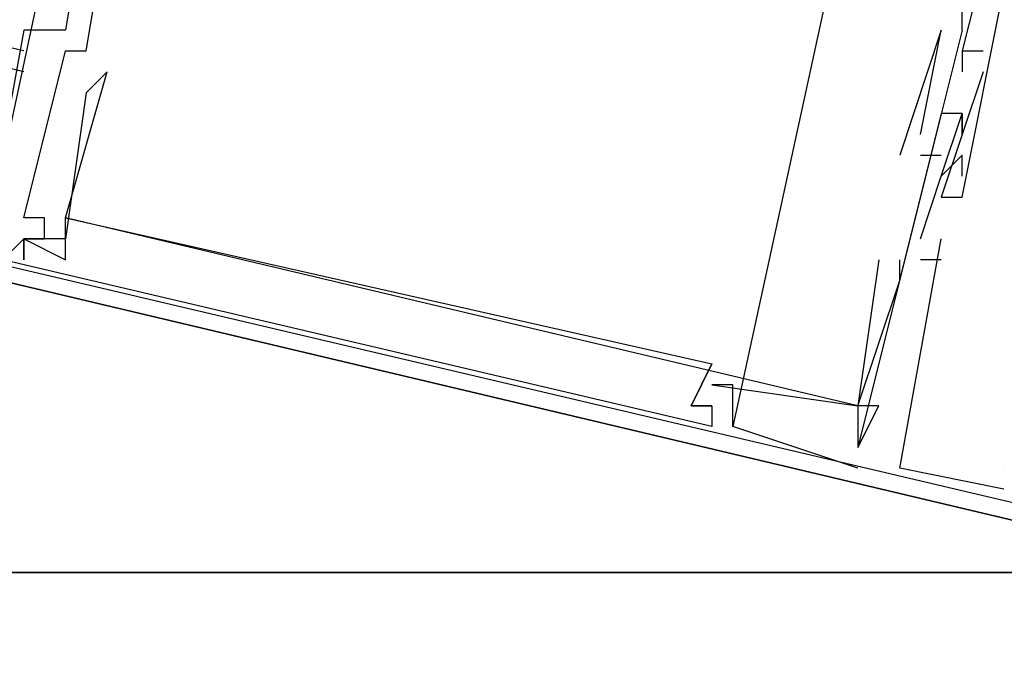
# Model space of a CAD drawing. Header units: feet. Extents: x -79 to 198, y -22 to 181.
# Tile 101 of 256: x 119.064 to 119.694, y 40.825 to 41.238. Entities that reach past the tile are written whole.
import ezdxf

# ---------------------------------------------------------------- set-up
doc = ezdxf.new("R2010")
doc.units = ezdxf.units.FT
doc.layers.add('A-LINEA', color=7, linetype='CONTINUOUS')
doc.layers.add('A-MURO-CONCRETO', color=8, linetype='CONTINUOUS')

msp = doc.modelspace()

# ---------------------------------------------------------------- linework, layer by layer
at = {"layer": 'A-LINEA'}
for p, q in [((119.0667, 41.2178), (106.2267, 44.2444)), ((119.0667, 41.2044), (114.8933, 42.1911)), ((119.0667, 41.2044), (114.8933, 42.1911)), ((119.04, 41.0844), (119.12, 41.4578)), ((119.04, 41.0844), (119.12, 41.4578)), ((119.5867, 41.2844), (119.52, 40.9778)), ((119.5867, 41.2844), (119.52, 40.9778)), ((119.5867, 41.2844), (119.52, 40.9778)), ((119.5867, 41.2844), (119.52, 40.9778)), ((119.5867, 41.2844), (119.52, 40.9778)), ((119.5867, 41.2844), (119.52, 40.9778)), ((119.6667, 41.2311), (119.6667, 41.2711)), ((119.6667, 41.2311), (119.6667, 41.2711)), ((119.6667, 41.2311), (119.6667, 41.2711)), ((119.6667, 41.2311), (119.6667, 41.2711)), ((119.6667, 41.2311), (119.6667, 41.2711)), ((119.6667, 41.2311), (119.6667, 41.2711)), ((119.0667, 41.2311), (119.0667, 41.2311)), ((119.0667, 41.2311), (119.0667, 41.2311)), ((119.0667, 41.2311), (119.0667, 41.2311)), ((119.0667, 41.2311), (119.0667, 41.2311)), ((119.0667, 41.2311), (119.0667, 41.2311)), ((119.0667, 41.2311), (119.0667, 41.2311)), ((119.0933, 41.2311), (119.0933, 41.2311)), ((119.0933, 41.2311), (119.0933, 41.2311)), ((119.0933, 41.2311), (119.0933, 41.2311)), ((119.0933, 41.2311), (119.0933, 41.2311)), ((119.0933, 41.2311), (119.0933, 41.2311)), ((119.0933, 41.2311), (119.0933, 41.2311)), ((119.6667, 41.2311), (119.6, 40.9644)), ((119.6667, 41.2311), (119.6, 40.9644)), ((119.6667, 41.2311), (119.6, 40.9644)), ((119.6667, 41.2311), (119.6, 40.9644)), ((119.6667, 41.2311), (119.6, 40.9644)), ((119.6667, 41.2311), (119.6, 40.9644)), ((119.6533, 41.2311), (119.6267, 41.1511)), ((119.6533, 41.2311), (119.6267, 41.1511)), ((119.6533, 41.2311), (119.6267, 41.1511)), ((119.6533, 41.2311), (119.6267, 41.1511)), ((119.6533, 41.2311), (119.6267, 41.1511)), ((119.6533, 41.2311), (119.6267, 41.1511)), ((119.64, 41.1644), (119.6533, 41.2311)), ((119.64, 41.1644), (119.6533, 41.2311)), ((119.64, 41.1644), (119.6533, 41.2311)), ((119.64, 41.1644), (119.6533, 41.2311)), ((119.64, 41.1644), (119.6533, 41.2311)), ((119.64, 41.1644), (119.6533, 41.2311)), ((119.6533, 41.2311), (119.6533, 41.2311)), ((119.6533, 41.2311), (119.6533, 41.2311)), ((119.6533, 41.2311), (119.6533, 41.2311)), ((119.6533, 41.2311), (119.6533, 41.2311)), ((119.6533, 41.2311), (119.6533, 41.2311)), ((119.6533, 41.2311), (119.6533, 41.2311)), ((119.6533, 41.2311), (119.6533, 41.2311)), ((119.6533, 41.2311), (119.6533, 41.2311)), ((119.6533, 41.2311), (119.6533, 41.2311)), ((119.6533, 41.2311), (119.6533, 41.2311)), ((119.6533, 41.2311), (119.6533, 41.2311)), ((119.6533, 41.2311), (119.6533, 41.2311)), ((119.6667, 41.2311), (119.6667, 41.2311)), ((119.6667, 41.2311), (119.6667, 41.2311)), ((119.6667, 41.2311), (119.6667, 41.2311)), ((119.6667, 41.2311), (119.6667, 41.2311)), ((119.6667, 41.2311), (119.6667, 41.2311)), ((119.6667, 41.2311), (119.6667, 41.2311)), ((119.0933, 41.2178), (119.0933, 41.2178)), ((119.0933, 41.2178), (119.0933, 41.2178)), ((119.0933, 41.2178), (119.0933, 41.2178)), ((119.0933, 41.2178), (119.0933, 41.2178)), ((119.0933, 41.2178), (119.0933, 41.2178)), ((119.0933, 41.2178), (119.0933, 41.2178)), ((119.1067, 41.2178), (119.1067, 41.2178)), ((119.1067, 41.2178), (119.1067, 41.2178)), ((119.1067, 41.2178), (119.1067, 41.2178)), ((119.1067, 41.2178), (119.1067, 41.2178)), ((119.1067, 41.2178), (119.1067, 41.2178)), ((119.1067, 41.2178), (119.1067, 41.2178)), ((119.6667, 41.2178), (119.68, 41.2178)), ((119.6667, 41.2178), (119.6667, 41.2178)), ((119.6667, 41.2178), (119.6667, 41.2178)), ((119.6667, 41.2178), (119.68, 41.2178)), ((119.6667, 41.2178), (119.6667, 41.2178)), ((119.6667, 41.2178), (119.6667, 41.2178)), ((119.6667, 41.2178), (119.68, 41.2178)), ((119.6667, 41.2178), (119.6667, 41.2178)), ((119.6667, 41.2178), (119.6667, 41.2178)), ((119.6667, 41.2178), (119.68, 41.2178)), ((119.6667, 41.2178), (119.6667, 41.2178)), ((119.6667, 41.2178), (119.6667, 41.2178)), ((119.6667, 41.2178), (119.68, 41.2178)), ((119.6667, 41.2178), (119.6667, 41.2178)), ((119.6667, 41.2178), (119.6667, 41.2178)), ((119.6667, 41.2178), (119.68, 41.2178)), ((119.6667, 41.2178), (119.6667, 41.2178)), ((119.6667, 41.2178), (119.6667, 41.2178)), ((119.68, 41.2178), (119.68, 41.2178)), ((119.68, 41.2178), (119.68, 41.2178)), ((119.68, 41.2178), (119.68, 41.2178)), ((119.68, 41.2178), (119.68, 41.2178)), ((119.68, 41.2178), (119.68, 41.2178)), ((119.68, 41.2178), (119.68, 41.2178)), ((119.12, 41.2044), (119.12, 41.2044)), ((119.12, 41.2044), (119.12, 41.2044)), ((119.12, 41.2044), (119.12, 41.2044)), ((119.12, 41.2044), (119.12, 41.2044)), ((119.12, 41.2044), (119.12, 41.2044)), ((119.12, 41.2044), (119.12, 41.2044)), ((119.6667, 41.2044), (119.6667, 41.2044)), ((119.6667, 41.2044), (119.6667, 41.2044)), ((119.6667, 41.2044), (119.6667, 41.2044)), ((119.6667, 41.2044), (119.6667, 41.2044)), ((119.6667, 41.2044), (119.6667, 41.2044)), ((119.6667, 41.2044), (119.6667, 41.2044)), ((119.68, 41.2044), (119.68, 41.2044)), ((119.68, 41.2044), (119.68, 41.2044)), ((119.68, 41.2044), (119.68, 41.2044)), ((119.68, 41.2044), (119.68, 41.2044)), ((119.68, 41.2044), (119.68, 41.2044)), ((119.68, 41.2044), (119.68, 41.2044)), ((119.1067, 41.1911), (119.1067, 41.1911)), ((119.1067, 41.1911), (119.1067, 41.1911)), ((119.1067, 41.1911), (119.1067, 41.1911)), ((119.1067, 41.1911), (119.1067, 41.1911)), ((119.1067, 41.1911), (119.1067, 41.1911)), ((119.1067, 41.1911), (119.1067, 41.1911)), ((119.6533, 41.1778), (119.6533, 41.1778)), ((119.6533, 41.1778), (119.6533, 41.1778)), ((119.6533, 41.1778), (119.6533, 41.1778)), ((119.6533, 41.1778), (119.6533, 41.1778)), ((119.6533, 41.1778), (119.6533, 41.1778)), ((119.6533, 41.1778), (119.6533, 41.1778)), ((119.6667, 41.1778), (119.6667, 41.1778)), ((119.6667, 41.1778), (119.6667, 41.1778)), ((119.6667, 41.1778), (119.6667, 41.1778)), ((119.6667, 41.1778), (119.6667, 41.1778)), ((119.6667, 41.1778), (119.6667, 41.1778)), ((119.6667, 41.1778), (119.6667, 41.1778)), ((119.6667, 41.1778), (119.6667, 41.1778)), ((119.6667, 41.1778), (119.6667, 41.1778)), ((119.6667, 41.1778), (119.6667, 41.1778)), ((119.6667, 41.1778), (119.6667, 41.1778)), ((119.6667, 41.1778), (119.6667, 41.1778)), ((119.6667, 41.1778), (119.6667, 41.1778)), ((119.64, 41.1644), (119.64, 41.1644)), ((119.64, 41.1644), (119.64, 41.1644)), ((119.64, 41.1644), (119.64, 41.1644)), ((119.64, 41.1644), (119.64, 41.1644)), ((119.64, 41.1644), (119.64, 41.1644)), ((119.64, 41.1644), (119.64, 41.1644)), ((119.6667, 41.1644), (119.6667, 41.1644)), ((119.6667, 41.1644), (119.6667, 41.1644)), ((119.6667, 41.1644), (119.6667, 41.1644)), ((119.6667, 41.1644), (119.6667, 41.1644)), ((119.6667, 41.1644), (119.6667, 41.1644)), ((119.6667, 41.1644), (119.6667, 41.1644)), ((119.6267, 41.1511), (119.6267, 41.1511)), ((119.6267, 41.1511), (119.6267, 41.1511)), ((119.6267, 41.1511), (119.6267, 41.1511)), ((119.6267, 41.1511), (119.6267, 41.1511)), ((119.6267, 41.1511), (119.6267, 41.1511)), ((119.6267, 41.1511), (119.6267, 41.1511)), ((119.64, 41.1511), (119.64, 41.1511)), ((119.64, 41.1511), (119.64, 41.1511)), ((119.64, 41.1511), (119.64, 41.1511)), ((119.64, 41.1511), (119.64, 41.1511)), ((119.64, 41.1511), (119.64, 41.1511)), ((119.64, 41.1511), (119.64, 41.1511)), ((119.6533, 41.1511), (119.6533, 41.1511)), ((119.6533, 41.1511), (119.6533, 41.1511)), ((119.6533, 41.1511), (119.6533, 41.1511)), ((119.6533, 41.1511), (119.6533, 41.1511)), ((119.6533, 41.1511), (119.6533, 41.1511)), ((119.6533, 41.1511), (119.6533, 41.1511)), ((119.6533, 41.1511), (119.6533, 41.1511)), ((119.6533, 41.1511), (119.6533, 41.1511)), ((119.6533, 41.1511), (119.6533, 41.1511)), ((119.6533, 41.1511), (119.6533, 41.1511)), ((119.6533, 41.1511), (119.6533, 41.1511)), ((119.6533, 41.1511), (119.6533, 41.1511)), ((119.6667, 41.1378), (119.6667, 41.1511)), ((119.6667, 41.1511), (119.6667, 41.1511)), ((119.6667, 41.1378), (119.6667, 41.1511)), ((119.6667, 41.1511), (119.6667, 41.1511)), ((119.6667, 41.1378), (119.6667, 41.1511)), ((119.6667, 41.1511), (119.6667, 41.1511)), ((119.6667, 41.1378), (119.6667, 41.1511)), ((119.6667, 41.1511), (119.6667, 41.1511)), ((119.6667, 41.1378), (119.6667, 41.1511)), ((119.6667, 41.1511), (119.6667, 41.1511)), ((119.6667, 41.1378), (119.6667, 41.1511)), ((119.6667, 41.1511), (119.6667, 41.1511)), ((119.64, 41.0978), (119.6533, 41.1378)), ((119.64, 41.0978), (119.6533, 41.1378)), ((119.64, 41.0978), (119.6533, 41.1378)), ((119.64, 41.0978), (119.6533, 41.1378)), ((119.64, 41.0978), (119.6533, 41.1378)), ((119.64, 41.0978), (119.6533, 41.1378)), ((119.6533, 41.1378), (119.6533, 41.1378)), ((119.6533, 41.1378), (119.6533, 41.1378)), ((119.6533, 41.1378), (119.6533, 41.1378)), ((119.6533, 41.1378), (119.6533, 41.1378)), ((119.6533, 41.1378), (119.6533, 41.1378)), ((119.6533, 41.1378), (119.6533, 41.1378)), ((119.6533, 41.1378), (119.6533, 41.1378)), ((119.6533, 41.1378), (119.6533, 41.1378)), ((119.6533, 41.1378), (119.6533, 41.1378)), ((119.6533, 41.1378), (119.6533, 41.1378)), ((119.6533, 41.1378), (119.6533, 41.1378)), ((119.6533, 41.1378), (119.6533, 41.1378)), ((119.6667, 41.1378), (119.6667, 41.1378)), ((119.6667, 41.1378), (119.6667, 41.1378)), ((119.6667, 41.1378), (119.6667, 41.1378)), ((119.6667, 41.1378), (119.6667, 41.1378)), ((119.6667, 41.1378), (119.6667, 41.1378)), ((119.6667, 41.1378), (119.6667, 41.1378)), ((119.6533, 41.1244), (119.6533, 41.1244)), ((119.6533, 41.1244), (119.6533, 41.1244)), ((119.6533, 41.1244), (119.6533, 41.1244)), ((119.6533, 41.1244), (119.6533, 41.1244)), ((119.6533, 41.1244), (119.6533, 41.1244)), ((119.6533, 41.1244), (119.6533, 41.1244)), ((119.6667, 41.1244), (119.6667, 41.1244)), ((119.6667, 41.1244), (119.6667, 41.1244)), ((119.6667, 41.1244), (119.6667, 41.1244)), ((119.6667, 41.1244), (119.6667, 41.1244)), ((119.6667, 41.1244), (119.6667, 41.1244)), ((119.6667, 41.1244), (119.6667, 41.1244)), ((119.0667, 41.1111), (119.0667, 41.1111)), ((119.0667, 41.1111), (119.0667, 41.1111)), ((119.0667, 41.1111), (119.0667, 41.1111)), ((119.0667, 41.1111), (119.0667, 41.1111)), ((119.0667, 41.1111), (119.0667, 41.1111)), ((119.0667, 41.1111), (119.0667, 41.1111)), ((119.08, 41.1111), (119.08, 41.1111)), ((119.08, 41.1111), (119.08, 41.1111)), ((119.08, 41.1111), (119.08, 41.1111)), ((119.08, 41.1111), (119.08, 41.1111)), ((119.08, 41.1111), (119.08, 41.1111)), ((119.08, 41.1111), (119.08, 41.1111)), ((119.0933, 41.1111), (119.0933, 41.1111)), ((119.0933, 41.1111), (119.0933, 41.1111)), ((119.0933, 41.1111), (119.0933, 41.1111)), ((119.0933, 41.1111), (119.0933, 41.1111)), ((119.0933, 41.1111), (119.0933, 41.1111)), ((119.0933, 41.1111), (119.0933, 41.1111)), ((119.0933, 41.1111), (119.0933, 41.1111)), ((119.0933, 41.1111), (119.0933, 41.1111)), ((119.0933, 41.1111), (119.0933, 41.1111)), ((119.0933, 41.1111), (119.0933, 41.1111)), ((119.0933, 41.1111), (119.0933, 41.1111)), ((119.0933, 41.1111), (119.0933, 41.1111)), ((119.0667, 41.0978), (119.0667, 41.0978)), ((119.0667, 41.0978), (119.0667, 41.0978)), ((119.0667, 41.0978), (119.0667, 41.0978)), ((119.0667, 41.0978), (119.0667, 41.0978)), ((119.0667, 41.0978), (119.0667, 41.0978)), ((119.0667, 41.0978), (119.0667, 41.0978)), ((119.0667, 41.0978), (119.0667, 41.0978)), ((119.0667, 41.0978), (119.0667, 41.0978)), ((119.0667, 41.0978), (119.0667, 41.0978)), ((119.0667, 41.0978), (119.0667, 41.0978)), ((119.0667, 41.0978), (119.0667, 41.0978)), ((119.0667, 41.0978), (119.0667, 41.0978)), ((119.0667, 41.0978), (119.0667, 41.0978)), ((119.0667, 41.0978), (119.0667, 41.0978)), ((119.0667, 41.0978), (119.0667, 41.0978)), ((119.0667, 41.0978), (119.0667, 41.0978)), ((119.0667, 41.0978), (119.0667, 41.0978)), ((119.0667, 41.0978), (119.0667, 41.0978)), ((119.08, 41.0978), (119.08, 41.0978)), ((119.08, 41.0978), (119.08, 41.0978)), ((119.08, 41.0978), (119.08, 41.0978)), ((119.08, 41.0978), (119.08, 41.0978)), ((119.08, 41.0978), (119.08, 41.0978)), ((119.08, 41.0978), (119.08, 41.0978)), ((119.0933, 41.0978), (119.0933, 41.0978)), ((119.0933, 41.0978), (119.0933, 41.0978)), ((119.0933, 41.0978), (119.0933, 41.0978)), ((119.0933, 41.0978), (119.0933, 41.0978)), ((119.0933, 41.0978), (119.0933, 41.0978)), ((119.0933, 41.0978), (119.0933, 41.0978)), ((119.64, 41.0978), (119.64, 41.0978)), ((119.64, 41.0978), (119.64, 41.0978)), ((119.64, 41.0978), (119.64, 41.0978)), ((119.64, 41.0978), (119.64, 41.0978)), ((119.64, 41.0978), (119.64, 41.0978)), ((119.64, 41.0978), (119.64, 41.0978)), ((119.6533, 41.0978), (119.6533, 41.0978)), ((119.6533, 41.0978), (119.6533, 41.0978)), ((119.6533, 41.0978), (119.6533, 41.0978)), ((119.6533, 41.0978), (119.6533, 41.0978)), ((119.6533, 41.0978), (119.6533, 41.0978)), ((119.6533, 41.0978), (119.6533, 41.0978)), ((119.0667, 41.0844), (119.0667, 41.0844)), ((119.0667, 41.0844), (119.0667, 41.0844)), ((119.0667, 41.0844), (119.0667, 41.0844)), ((119.0667, 41.0844), (119.0667, 41.0844)), ((119.0667, 41.0844), (119.0667, 41.0844)), ((119.0667, 41.0844), (119.0667, 41.0844)), ((119.0933, 41.0844), (119.0933, 41.0844)), ((119.0933, 41.0844), (119.0933, 41.0844)), ((119.0933, 41.0844), (119.0933, 41.0844)), ((119.0933, 41.0844), (119.0933, 41.0844)), ((119.0933, 41.0844), (119.0933, 41.0844)), ((119.0933, 41.0844), (119.0933, 41.0844)), ((119.6133, 41.0844), (119.6133, 41.0844)), ((119.6133, 41.0844), (119.6133, 41.0844)), ((119.6133, 41.0844), (119.6133, 41.0844)), ((119.6133, 41.0844), (119.6133, 41.0844)), ((119.6133, 41.0844), (119.6133, 41.0844)), ((119.6133, 41.0844), (119.6133, 41.0844)), ((119.6267, 41.0844), (119.6267, 41.0844)), ((119.6267, 41.0844), (119.6267, 41.0844)), ((119.6267, 41.0844), (119.6267, 41.0844)), ((119.6267, 41.0844), (119.6267, 41.0844)), ((119.6267, 41.0844), (119.6267, 41.0844)), ((119.6267, 41.0844), (119.6267, 41.0844)), ((119.6533, 41.0844), (119.64, 41.0844)), ((119.64, 41.0844), (119.64, 41.0844)), ((119.6533, 41.0844), (119.64, 41.0844)), ((119.64, 41.0844), (119.64, 41.0844)), ((119.6533, 41.0844), (119.64, 41.0844)), ((119.64, 41.0844), (119.64, 41.0844)), ((119.6533, 41.0844), (119.64, 41.0844)), ((119.64, 41.0844), (119.64, 41.0844)), ((119.6533, 41.0844), (119.64, 41.0844)), ((119.64, 41.0844), (119.64, 41.0844)), ((119.6533, 41.0844), (119.64, 41.0844)), ((119.64, 41.0844), (119.64, 41.0844)), ((119.6533, 41.0844), (119.6533, 41.0844)), ((119.6533, 41.0844), (119.6533, 41.0844)), ((119.6533, 41.0844), (119.6533, 41.0844)), ((119.6533, 41.0844), (119.6533, 41.0844)), ((119.6533, 41.0844), (119.6533, 41.0844)), ((119.6533, 41.0844), (119.6533, 41.0844)), ((119.6267, 41.0711), (119.6267, 41.0711)), ((119.6267, 41.0711), (119.6267, 41.0711)), ((119.6267, 41.0711), (119.6267, 41.0711)), ((119.6267, 41.0711), (119.6267, 41.0711)), ((119.6267, 41.0711), (119.6267, 41.0711)), ((119.6267, 41.0711), (119.6267, 41.0711)), ((119.4933, 41.0178), (119.4933, 41.0178)), ((119.4933, 41.0178), (119.4933, 41.0178)), ((119.4933, 41.0178), (119.4933, 41.0178)), ((119.4933, 41.0178), (119.4933, 41.0178)), ((119.4933, 41.0178), (119.4933, 41.0178)), ((119.4933, 41.0178), (119.4933, 41.0178)), ((119.5067, 41.0178), (119.5067, 41.0178)), ((119.5067, 41.0178), (119.5067, 41.0178)), ((119.5067, 41.0178), (119.5067, 41.0178)), ((119.5067, 41.0178), (119.5067, 41.0178)), ((119.5067, 41.0178), (119.5067, 41.0178)), ((119.5067, 41.0178), (119.5067, 41.0178)), ((119.5067, 41.0044), (119.6, 40.9911)), ((119.5067, 41.0044), (119.5067, 41.0044)), ((119.5067, 41.0044), (119.5067, 41.0044)), ((119.5067, 41.0044), (119.6, 40.9911)), ((119.5067, 41.0044), (119.5067, 41.0044)), ((119.5067, 41.0044), (119.5067, 41.0044)), ((119.5067, 41.0044), (119.6, 40.9911)), ((119.5067, 41.0044), (119.5067, 41.0044)), ((119.5067, 41.0044), (119.5067, 41.0044)), ((119.5067, 41.0044), (119.6, 40.9911)), ((119.5067, 41.0044), (119.5067, 41.0044)), ((119.5067, 41.0044), (119.5067, 41.0044)), ((119.5067, 41.0044), (119.6, 40.9911)), ((119.5067, 41.0044), (119.5067, 41.0044)), ((119.5067, 41.0044), (119.5067, 41.0044)), ((119.5067, 41.0044), (119.6, 40.9911)), ((119.5067, 41.0044), (119.5067, 41.0044)), ((119.5067, 41.0044), (119.5067, 41.0044)), ((119.52, 41.0044), (119.52, 41.0044)), ((119.52, 41.0044), (119.52, 41.0044)), ((119.52, 41.0044), (119.52, 41.0044)), ((119.52, 41.0044), (119.52, 41.0044)), ((119.52, 41.0044), (119.52, 41.0044)), ((119.52, 41.0044), (119.52, 41.0044)), ((119.4933, 40.9911), (119.4933, 40.9911)), ((119.4933, 40.9911), (119.4933, 40.9911)), ((119.4933, 40.9911), (119.4933, 40.9911)), ((119.4933, 40.9911), (119.4933, 40.9911)), ((119.4933, 40.9911), (119.4933, 40.9911)), ((119.4933, 40.9911), (119.4933, 40.9911)), ((119.5067, 40.9911), (119.5067, 40.9911)), ((119.5067, 40.9911), (119.5067, 40.9911)), ((119.5067, 40.9911), (119.5067, 40.9911)), ((119.5067, 40.9911), (119.5067, 40.9911)), ((119.5067, 40.9911), (119.5067, 40.9911)), ((119.5067, 40.9911), (119.5067, 40.9911)), ((119.5067, 40.9911), (119.5067, 40.9911)), ((119.5067, 40.9911), (119.5067, 40.9911)), ((119.5067, 40.9911), (119.5067, 40.9911)), ((119.5067, 40.9911), (119.5067, 40.9911)), ((119.5067, 40.9911), (119.5067, 40.9911)), ((119.5067, 40.9911), (119.5067, 40.9911)), ((119.6, 40.9911), (119.6, 40.9911)), ((119.6, 40.9911), (119.6, 40.9911)), ((119.6, 40.9911), (119.6, 40.9911)), ((119.6, 40.9911), (119.6, 40.9911)), ((119.6, 40.9911), (119.6, 40.9911)), ((119.6, 40.9911), (119.6, 40.9911)), ((119.6, 40.9911), (119.6, 40.9911)), ((119.6, 40.9911), (119.6, 40.9911)), ((119.6, 40.9911), (119.6, 40.9911)), ((119.6, 40.9911), (119.6, 40.9911)), ((119.6, 40.9911), (119.6, 40.9911)), ((119.6, 40.9911), (119.6, 40.9911)), ((119.6, 40.9911), (119.6, 40.9911)), ((119.6, 40.9911), (119.6, 40.9911)), ((119.6, 40.9911), (119.6, 40.9911)), ((119.6, 40.9911), (119.6, 40.9911)), ((119.6, 40.9911), (119.6, 40.9911)), ((119.6, 40.9911), (119.6, 40.9911)), ((119.6133, 40.9911), (119.6133, 40.9911)), ((119.6133, 40.9911), (119.6133, 40.9911)), ((119.6133, 40.9911), (119.6133, 40.9911)), ((119.6133, 40.9911), (119.6133, 40.9911)), ((119.6133, 40.9911), (119.6133, 40.9911)), ((119.6133, 40.9911), (119.6133, 40.9911)), ((119.5067, 40.9778), (119.5067, 40.9778)), ((119.5067, 40.9778), (119.5067, 40.9778)), ((119.5067, 40.9778), (119.5067, 40.9778)), ((119.5067, 40.9778), (119.5067, 40.9778)), ((119.5067, 40.9778), (119.5067, 40.9778)), ((119.5067, 40.9778), (119.5067, 40.9778)), ((119.52, 40.9778), (119.52, 40.9778)), ((119.52, 40.9778), (119.52, 40.9778)), ((119.52, 40.9778), (119.52, 40.9778)), ((119.52, 40.9778), (119.52, 40.9778)), ((119.52, 40.9778), (119.52, 40.9778)), ((119.52, 40.9778), (119.52, 40.9778)), ((119.6, 40.9644), (119.6, 40.9644)), ((119.6, 40.9644), (119.6, 40.9644)), ((119.6, 40.9644), (119.6, 40.9644)), ((119.6, 40.9644), (119.6, 40.9644)), ((119.6, 40.9644), (119.6, 40.9644)), ((119.6, 40.9644), (119.6, 40.9644)), ((119.6, 40.9644), (119.6, 40.9644)), ((119.6, 40.9644), (119.6, 40.9644)), ((119.6, 40.9644), (119.6, 40.9644)), ((119.6, 40.9644), (119.6, 40.9644)), ((119.6, 40.9644), (119.6, 40.9644)), ((119.6, 40.9644), (119.6, 40.9644)), ((119.6, 40.9511), (119.6, 40.9511)), ((119.6, 40.9511), (119.6, 40.9511)), ((119.6, 40.9511), (119.6, 40.9511)), ((119.6, 40.9511), (119.6, 40.9511)), ((119.6, 40.9511), (119.6, 40.9511)), ((119.6, 40.9511), (119.6, 40.9511)), ((119.6267, 40.9511), (119.6267, 40.9511)), ((119.6267, 40.9511), (119.6267, 40.9511)), ((119.6267, 40.9511), (119.6267, 40.9511)), ((119.6267, 40.9511), (119.6267, 40.9511)), ((119.6267, 40.9511), (119.6267, 40.9511)), ((119.6267, 40.9511), (119.6267, 40.9511)), ((119.6933, 40.9511), (119.6933, 40.9511)), ((119.6933, 40.9511), (119.6933, 40.9511)), ((119.6933, 40.9511), (119.6933, 40.9511)), ((119.6933, 40.9511), (119.6933, 40.9511)), ((119.6933, 40.9511), (119.6933, 40.9511)), ((119.6933, 40.9511), (119.6933, 40.9511)), ((119.6933, 40.9378), (119.6933, 40.9378)), ((119.6933, 40.9378), (119.6933, 40.9378)), ((119.6933, 40.9378), (119.6933, 40.9378)), ((119.6933, 40.9378), (119.6933, 40.9378)), ((119.6933, 40.9378), (119.6933, 40.9378)), ((119.6933, 40.9378), (119.6933, 40.9378))]:
    msp.add_line(p, q, dxfattribs=at)
for points in [[(115, 42.0311), (119.84, 40.8844), (119.16, 37.9644), (114.3067, 39.1111), (115, 42.0311)], [(114.3067, 39.1111), (119.16, 37.9644), (119.84, 40.8844), (115, 42.0311), (114.3067, 39.1111)], [(119.1067, 41.3111), (119.0933, 41.2311), (119.0667, 41.2311), (119.04, 41.0844), (119.72, 40.9244)], [(119.1067, 41.3111), (119.0933, 41.2311), (119.0667, 41.2311), (119.04, 41.0844), (119.72, 40.9244)], [(119.1067, 41.3111), (119.0933, 41.2311), (119.0667, 41.2311), (119.04, 41.0844), (119.72, 40.9244)], [(119.1067, 41.3111), (119.0933, 41.2311), (119.0667, 41.2311), (119.04, 41.0844), (119.72, 40.9244)], [(119.1067, 41.3111), (119.0933, 41.2311), (119.0667, 41.2311), (119.04, 41.0844), (119.72, 40.9244)], [(119.1067, 41.3111), (119.0933, 41.2311), (119.0667, 41.2311), (119.04, 41.0844), (119.72, 40.9244)], [(119.5067, 40.9911), (119.5067, 40.9778), (119.0533, 41.0844), (119.0667, 41.0978), (119.08, 41.0978), (119.08, 41.1111), (119.0667, 41.1111), (119.0933, 41.2178), (119.1067, 41.2178), (119.12, 41.2978), (119.1333, 41.2978), (119.12, 41.3111)], [(119.5067, 40.9911), (119.5067, 40.9778), (119.0533, 41.0844), (119.0667, 41.0978), (119.08, 41.0978), (119.08, 41.1111), (119.0667, 41.1111), (119.0933, 41.2178), (119.1067, 41.2178), (119.12, 41.2978), (119.1333, 41.2978), (119.12, 41.3111)], [(119.5067, 40.9911), (119.5067, 40.9778), (119.0533, 41.0844), (119.0667, 41.0978), (119.08, 41.0978), (119.08, 41.1111), (119.0667, 41.1111), (119.0933, 41.2178), (119.1067, 41.2178), (119.12, 41.2978), (119.1333, 41.2978), (119.12, 41.3111)], [(119.5067, 40.9911), (119.5067, 40.9778), (119.0533, 41.0844), (119.0667, 41.0978), (119.08, 41.0978), (119.08, 41.1111), (119.0667, 41.1111), (119.0933, 41.2178), (119.1067, 41.2178), (119.12, 41.2978), (119.1333, 41.2978), (119.12, 41.3111)], [(119.5067, 40.9911), (119.5067, 40.9778), (119.0533, 41.0844), (119.0667, 41.0978), (119.08, 41.0978), (119.08, 41.1111), (119.0667, 41.1111), (119.0933, 41.2178), (119.1067, 41.2178), (119.12, 41.2978), (119.1333, 41.2978), (119.12, 41.3111)], [(119.5067, 40.9911), (119.5067, 40.9778), (119.0533, 41.0844), (119.0667, 41.0978), (119.08, 41.0978), (119.08, 41.1111), (119.0667, 41.1111), (119.0933, 41.2178), (119.1067, 41.2178), (119.12, 41.2978), (119.1333, 41.2978), (119.12, 41.3111)], [(119.68, 41.2711), (119.6667, 41.2178), (119.6667, 41.2044)], [(119.68, 41.2711), (119.6667, 41.2178), (119.6667, 41.2044)], [(119.68, 41.2711), (119.6667, 41.2178), (119.6667, 41.2044)], [(119.68, 41.2711), (119.6667, 41.2178), (119.6667, 41.2044)], [(119.68, 41.2711), (119.6667, 41.2178), (119.6667, 41.2044)], [(119.68, 41.2711), (119.6667, 41.2178), (119.6667, 41.2044)], [(119.68, 41.2044), (119.6533, 41.1244), (119.6667, 41.1244), (119.6933, 41.2578)], [(119.68, 41.2044), (119.6533, 41.1244), (119.6667, 41.1244), (119.6933, 41.2578)], [(119.68, 41.2044), (119.6533, 41.1244), (119.6667, 41.1244), (119.6933, 41.2578)], [(119.68, 41.2044), (119.6533, 41.1244), (119.6667, 41.1244), (119.6933, 41.2578)], [(119.68, 41.2044), (119.6533, 41.1244), (119.6667, 41.1244), (119.6933, 41.2578)], [(119.68, 41.2044), (119.6533, 41.1244), (119.6667, 41.1244), (119.6933, 41.2578)], [(119.6133, 41.0844), (119.6, 40.9911), (119.0933, 41.1111), (119.12, 41.2044), (119.1067, 41.1911), (119.0933, 41.0978), (119.0667, 41.0978), (119.0667, 41.0844), (119.0667, 41.0978), (119.0933, 41.0844), (119.0933, 41.1111), (119.5067, 41.0178)], [(119.6133, 41.0844), (119.6, 40.9911), (119.0933, 41.1111), (119.12, 41.2044), (119.1067, 41.1911), (119.0933, 41.0978), (119.0667, 41.0978), (119.0667, 41.0844), (119.0667, 41.0978), (119.0933, 41.0844), (119.0933, 41.1111), (119.5067, 41.0178)], [(119.6133, 41.0844), (119.6, 40.9911), (119.0933, 41.1111), (119.12, 41.2044), (119.1067, 41.1911), (119.0933, 41.0978), (119.0667, 41.0978), (119.0667, 41.0844), (119.0667, 41.0978), (119.0933, 41.0844), (119.0933, 41.1111), (119.5067, 41.0178)], [(119.6133, 41.0844), (119.6, 40.9911), (119.0933, 41.1111), (119.12, 41.2044), (119.1067, 41.1911), (119.0933, 41.0978), (119.0667, 41.0978), (119.0667, 41.0844), (119.0667, 41.0978), (119.0933, 41.0844), (119.0933, 41.1111), (119.5067, 41.0178)], [(119.6133, 41.0844), (119.6, 40.9911), (119.0933, 41.1111), (119.12, 41.2044), (119.1067, 41.1911), (119.0933, 41.0978), (119.0667, 41.0978), (119.0667, 41.0844), (119.0667, 41.0978), (119.0933, 41.0844), (119.0933, 41.1111), (119.5067, 41.0178)], [(119.6133, 41.0844), (119.6, 40.9911), (119.0933, 41.1111), (119.12, 41.2044), (119.1067, 41.1911), (119.0933, 41.0978), (119.0667, 41.0978), (119.0667, 41.0844), (119.0667, 41.0978), (119.0933, 41.0844), (119.0933, 41.1111), (119.5067, 41.0178)], [(119.6667, 41.1511), (119.6533, 41.1378), (119.6667, 41.1778), (119.6667, 41.1644), (119.6667, 41.1778), (119.6533, 41.1778), (119.6, 40.9644)], [(119.6667, 41.1511), (119.6533, 41.1378), (119.6667, 41.1778), (119.6667, 41.1644), (119.6667, 41.1778), (119.6533, 41.1778), (119.6, 40.9644)], [(119.6667, 41.1511), (119.6533, 41.1378), (119.6667, 41.1778), (119.6667, 41.1644), (119.6667, 41.1778), (119.6533, 41.1778), (119.6, 40.9644)], [(119.6667, 41.1511), (119.6533, 41.1378), (119.6667, 41.1778), (119.6667, 41.1644), (119.6667, 41.1778), (119.6533, 41.1778), (119.6, 40.9644)], [(119.6667, 41.1511), (119.6533, 41.1378), (119.6667, 41.1778), (119.6667, 41.1644), (119.6667, 41.1778), (119.6533, 41.1778), (119.6, 40.9644)], [(119.6667, 41.1511), (119.6533, 41.1378), (119.6667, 41.1778), (119.6667, 41.1644), (119.6667, 41.1778), (119.6533, 41.1778), (119.6, 40.9644)], [(119.64, 41.1511), (119.64, 41.1511), (119.6533, 41.1511)], [(119.64, 41.1511), (119.64, 41.1511), (119.6533, 41.1511)], [(119.64, 41.1511), (119.64, 41.1511), (119.6533, 41.1511)], [(119.64, 41.1511), (119.64, 41.1511), (119.6533, 41.1511)], [(119.64, 41.1511), (119.64, 41.1511), (119.6533, 41.1511)], [(119.64, 41.1511), (119.64, 41.1511), (119.6533, 41.1511)], [(119.6933, 40.9378), (119.6267, 40.9511), (119.6533, 41.0978)], [(119.6933, 40.9378), (119.6267, 40.9511), (119.6533, 41.0978)], [(119.6933, 40.9378), (119.6267, 40.9511), (119.6533, 41.0978)], [(119.6933, 40.9378), (119.6267, 40.9511), (119.6533, 41.0978)], [(119.6933, 40.9378), (119.6267, 40.9511), (119.6533, 41.0978)], [(119.6933, 40.9378), (119.6267, 40.9511), (119.6533, 41.0978)], [(119.6, 40.9911), (119.6, 40.9644), (119.6133, 40.9911), (119.6, 40.9911), (119.6267, 41.0711), (119.6267, 41.0844), (119.6267, 41.0844)], [(119.6, 40.9911), (119.6, 40.9644), (119.6133, 40.9911), (119.6, 40.9911), (119.6267, 41.0711), (119.6267, 41.0844), (119.6267, 41.0844)], [(119.6, 40.9911), (119.6, 40.9644), (119.6133, 40.9911), (119.6, 40.9911), (119.6267, 41.0711), (119.6267, 41.0844), (119.6267, 41.0844)], [(119.6, 40.9911), (119.6, 40.9644), (119.6133, 40.9911), (119.6, 40.9911), (119.6267, 41.0711), (119.6267, 41.0844), (119.6267, 41.0844)], [(119.6, 40.9911), (119.6, 40.9644), (119.6133, 40.9911), (119.6, 40.9911), (119.6267, 41.0711), (119.6267, 41.0844), (119.6267, 41.0844)], [(119.6, 40.9911), (119.6, 40.9644), (119.6133, 40.9911), (119.6, 40.9911), (119.6267, 41.0711), (119.6267, 41.0844), (119.6267, 41.0844)], [(119.5067, 41.0178), (119.4933, 40.9911), (119.5067, 40.9911)], [(119.5067, 40.9911), (119.4933, 40.9911), (119.4933, 40.9911), (119.5067, 41.0178)], [(119.5067, 41.0178), (119.4933, 40.9911), (119.5067, 40.9911)], [(119.5067, 40.9911), (119.4933, 40.9911), (119.4933, 40.9911), (119.5067, 41.0178)], [(119.5067, 41.0178), (119.4933, 40.9911), (119.5067, 40.9911)], [(119.5067, 40.9911), (119.4933, 40.9911), (119.4933, 40.9911), (119.5067, 41.0178)], [(119.5067, 41.0178), (119.4933, 40.9911), (119.5067, 40.9911)], [(119.5067, 40.9911), (119.4933, 40.9911), (119.4933, 40.9911), (119.5067, 41.0178)], [(119.5067, 41.0178), (119.4933, 40.9911), (119.5067, 40.9911)], [(119.5067, 40.9911), (119.4933, 40.9911), (119.4933, 40.9911), (119.5067, 41.0178)], [(119.5067, 41.0178), (119.4933, 40.9911), (119.5067, 40.9911)], [(119.5067, 40.9911), (119.4933, 40.9911), (119.4933, 40.9911), (119.5067, 41.0178)], [(119.6, 40.9511), (119.52, 40.9778), (119.52, 41.0044), (119.5067, 41.0044)], [(119.6, 40.9511), (119.52, 40.9778), (119.52, 41.0044), (119.5067, 41.0044)], [(119.6, 40.9511), (119.52, 40.9778), (119.52, 41.0044), (119.5067, 41.0044)], [(119.6, 40.9511), (119.52, 40.9778), (119.52, 41.0044), (119.5067, 41.0044)], [(119.6, 40.9511), (119.52, 40.9778), (119.52, 41.0044), (119.5067, 41.0044)], [(119.6, 40.9511), (119.52, 40.9778), (119.52, 41.0044), (119.5067, 41.0044)]]:
    msp.add_lwpolyline(points, dxfattribs=at)
at = {"layer": 'A-MURO-CONCRETO'}
for points in [[(115, 42.0311), (119.84, 40.8844), (114.72, 40.8844), (115, 42.0311), (115, 42.0311)], [(114.72, 40.8844), (119.84, 40.8844), (119.4267, 39.1111), (114.72, 40.8844), (114.72, 40.8844)]]:
    msp.add_lwpolyline(points, dxfattribs=at)

doc.saveas('drawing.dxf')
